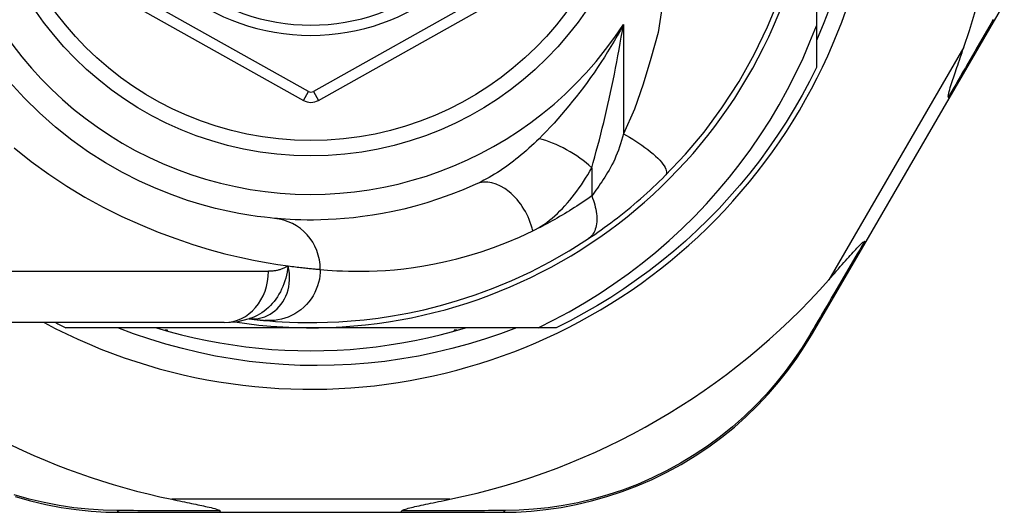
# Model space of a CAD drawing. Header units: inches. Extents: x 20 to 683, y 61 to 320.
# Tile 132 of 256: x 93.548 to 94.304, y 195.205 to 195.583. Entities that reach past the tile are written whole.
import ezdxf

# ---------------------------------------------------------------- set-up
doc = ezdxf.new("R2010")
doc.units = ezdxf.units.IN
doc.header["$MEASUREMENT"] = 0
doc.layers.add('Visible Edges(ANSI)', color=7, linetype='Continuous', lineweight=25)
doc.layers.add('Visible Tangent Edges(ANSI)', color=7, linetype='Continuous', lineweight=25)

msp = doc.modelspace()

# ---------------------------------------------------------------- linework, layer by layer
at = {"layer": 'Visible Edges(ANSI)'}
for p, q in [((94.15964, 195.73473), (94.15964, 195.57882)), ((93.58487, 195.62308), (93.76606, 195.52144)), ((93.77762, 195.52144), (93.95864, 195.62308)), ((94.26152, 195.52293), (94.30377, 195.59568)), ((94.15964, 195.57882), (94.15964, 195.54665)), ((94.19768, 195.41304), (94.26152, 195.52293)), ((94.15664, 195.34237), (94.19768, 195.41304)), ((93.70541, 195.35087), (93.46815, 195.35087)), ((93.77184, 195.34693), (93.58376, 195.34693)), ((93.72454, 195.3538), (93.72459, 195.35379)), ((93.94614, 195.34693), (93.77184, 195.34693)), ((93.95993, 195.34693), (93.94614, 195.34693)), ((93.66184, 195.34497), (93.65993, 195.34497)), ((93.66184, 195.34442), (93.66184, 195.34497)), ((93.88375, 195.34497), (93.88184, 195.34497)), ((93.88184, 195.34497), (93.88184, 195.34442)), ((93.62574, 195.2052), (93.70279, 195.2052)), ((93.70279, 195.2052), (93.8409, 195.2052)), ((93.8409, 195.2052), (93.91833, 195.2052))]:
    msp.add_line(p, q, dxfattribs=at)
at = {"layer": 'Visible Edges(ANSI)', "flags": 128}
for points in [[(94.04373, 195.46376), (94.0592, 195.48021), (94.07341, 195.49718), (94.08711, 195.51575), (94.10031, 195.53609), (94.11197, 195.5568), (94.12224, 195.57796), (94.13141, 195.60031)], [(94.17068, 195.59487), (94.1654, 195.58109), (94.15964, 195.56749)], [(93.94614, 195.34693), (93.95818, 195.35291), (93.97002, 195.35925), (93.98166, 195.36597), (93.99308, 195.37305), (94.00427, 195.3805), (94.01523, 195.3883), (94.02594, 195.39646), (94.03641, 195.40496), (94.0466, 195.4138), (94.0565, 195.42295), (94.06609, 195.4324), (94.07537, 195.44215), (94.08433, 195.45219), (94.09296, 195.4625), (94.10126, 195.47309), (94.10921, 195.48393), (94.11682, 195.49504), (94.12408, 195.50639), (94.13098, 195.51798), (94.1375, 195.52979), (94.14363, 195.54179), (94.14936, 195.55396), (94.1547, 195.56631), (94.15964, 195.57882)], [(94.26088, 195.52394), (94.26074, 195.52468), (94.26087, 195.52574), (94.26114, 195.52699), (94.26148, 195.52832), (94.26188, 195.52974), (94.26234, 195.53126), (94.26282, 195.53283), (94.26333, 195.5344), (94.26383, 195.53593), (94.26431, 195.53738), (94.26478, 195.53879), (94.26527, 195.54027), (94.26579, 195.54181), (94.26633, 195.54341), (94.2669, 195.54507), (94.26748, 195.54679), (94.26809, 195.54856), (94.26871, 195.55039), (94.26936, 195.55226), (94.27001, 195.55417), (94.27069, 195.55613), (94.27137, 195.55813), (94.27207, 195.56016), (94.27278, 195.56223)], [(94.15964, 195.54665), (94.15426, 195.53593), (94.14858, 195.52537), (94.14261, 195.51497), (94.13635, 195.50475), (94.12982, 195.4947), (94.123, 195.48483), (94.11591, 195.47516), (94.10856, 195.46569), (94.10095, 195.45643), (94.09308, 195.44739), (94.08496, 195.43856), (94.07661, 195.42997), (94.06801, 195.42161), (94.05919, 195.41349), (94.05014, 195.40562), (94.04088, 195.39801), (94.03141, 195.39066), (94.02174, 195.38357), (94.01188, 195.37676), (94.00183, 195.37022), (93.9916, 195.36396), (93.9812, 195.35799), (93.97064, 195.35232), (93.95993, 195.34693)], [(93.74382, 195.4309), (93.74058, 195.43122), (93.73622, 195.4317), (93.73074, 195.43239), (93.7242, 195.43335), (93.71665, 195.43464), (93.70812, 195.43633), (93.69868, 195.43851), (93.68836, 195.44126), (93.67724, 195.44468), (93.66545, 195.44884), (93.65313, 195.45377), (93.64041, 195.4595), (93.62744, 195.46605), (93.61435, 195.47345), (93.60129, 195.48174), (93.58839, 195.49093), (93.57581, 195.50099), (93.56363, 195.51185), (93.55191, 195.52346), (93.54074, 195.53576)], [(94.26152, 195.52293), (94.26153, 195.52295), (94.26153, 195.52298), (94.26154, 195.523), (94.26154, 195.52303), (94.26154, 195.52306), (94.26153, 195.52309), (94.26152, 195.52312), (94.26151, 195.52316), (94.26149, 195.52319), (94.26147, 195.52323), (94.26145, 195.52327), (94.26143, 195.52331), (94.2614, 195.52335), (94.26137, 195.5234), (94.26133, 195.52345), (94.26129, 195.52349), (94.26125, 195.52354), (94.26121, 195.5236), (94.26116, 195.52365), (94.26111, 195.52371), (94.26106, 195.52376), (94.261, 195.52382), (94.26094, 195.52388), (94.26088, 195.52394)], [(93.98478, 195.41535), (93.98714, 195.41694), (93.98954, 195.41858), (93.99197, 195.42026), (93.99443, 195.422), (93.99691, 195.42378), (93.99942, 195.42561), (94.00193, 195.42747), (94.00446, 195.42938), (94.007, 195.43133), (94.00954, 195.43332), (94.0121, 195.43536), (94.01465, 195.43742), (94.01718, 195.43951), (94.0197, 195.44162), (94.0222, 195.44375), (94.02468, 195.44591), (94.02715, 195.44808), (94.02959, 195.45028), (94.03201, 195.45249), (94.03441, 195.45472), (94.03678, 195.45696), (94.03912, 195.45922), (94.04144, 195.46148), (94.04373, 195.46376)], [(93.89831, 195.45706), (93.88866, 195.45286), (93.87915, 195.4491), (93.86981, 195.44577), (93.86068, 195.44283), (93.85179, 195.44027), (93.84315, 195.43806), (93.83479, 195.43618), (93.82673, 195.43459), (93.81899, 195.43327), (93.81156, 195.4322), (93.80445, 195.43135), (93.79767, 195.4307), (93.79122, 195.43022), (93.78512, 195.4299), (93.77936, 195.4297), (93.77396, 195.42962), (93.76891, 195.42962), (93.76422, 195.4297), (93.7599, 195.42983), (93.75594, 195.43001), (93.75235, 195.43022), (93.74913, 195.43045), (93.74629, 195.43068), (93.74382, 195.4309)], [(93.73659, 195.35249), (93.74031, 195.35217), (93.74469, 195.35183), (93.74972, 195.35151), (93.7554, 195.35122), (93.76173, 195.35101), (93.76869, 195.35088), (93.77628, 195.3509), (93.7845, 195.35108), (93.79333, 195.35147), (93.80276, 195.35212), (93.81279, 195.35306), (93.82338, 195.35435), (93.83454, 195.35603), (93.84624, 195.35815), (93.85845, 195.36077), (93.87115, 195.36394), (93.8843, 195.36771), (93.89785, 195.37214), (93.91178, 195.37729), (93.92603, 195.3832), (93.94051, 195.38992), (93.9552, 195.39749), (93.96996, 195.40595), (93.98478, 195.41535)], [(94.16913, 195.38379), (94.17066, 195.38553), (94.17217, 195.38724), (94.17366, 195.38894), (94.17512, 195.3906), (94.17656, 195.39223), (94.17796, 195.39382), (94.17933, 195.39538), (94.18067, 195.39689), (94.18196, 195.39836), (94.18322, 195.39977), (94.18443, 195.40113), (94.1856, 195.40244), (94.18671, 195.40368), (94.18778, 195.40486), (94.18879, 195.40597), (94.18975, 195.40701), (94.19072, 195.40806), (94.19173, 195.40911), (94.19273, 195.41014), (94.19368, 195.41108), (94.19457, 195.4119), (94.19534, 195.41254), (94.19597, 195.41296), (94.19649, 195.41309)], [(94.19768, 195.41304), (94.19767, 195.41302), (94.19765, 195.413), (94.19763, 195.41298), (94.19761, 195.41297), (94.19758, 195.41296), (94.19755, 195.41295), (94.19752, 195.41294), (94.19748, 195.41293), (94.19744, 195.41293), (94.1974, 195.41292), (94.19736, 195.41292), (94.19731, 195.41292), (94.19726, 195.41293), (94.1972, 195.41293), (94.19714, 195.41294), (94.19708, 195.41295), (94.19702, 195.41296), (94.19695, 195.41297), (94.19688, 195.41299), (94.19681, 195.413), (94.19673, 195.41302), (94.19665, 195.41304), (94.19657, 195.41307), (94.19649, 195.41309)], [(93.92963, 195.34693), (93.91739, 195.34233), (93.905, 195.33811), (93.89249, 195.33429), (93.87989, 195.33085), (93.8672, 195.32782), (93.85442, 195.32519), (93.84158, 195.32295), (93.82868, 195.32112), (93.81572, 195.3197), (93.80273, 195.31868), (93.7897, 195.31806), (93.77664, 195.31785), (93.76358, 195.31805), (93.75051, 195.31867), (93.73747, 195.31969), (93.72448, 195.32112), (93.71155, 195.32295), (93.6987, 195.32519), (93.68593, 195.32783), (93.67326, 195.33086), (93.66069, 195.33429), (93.64823, 195.33812), (93.63589, 195.34233), (93.62368, 195.34693)], [(93.65329, 195.34693), (93.66291, 195.34412), (93.6726, 195.34155), (93.68235, 195.33922), (93.69216, 195.33712), (93.70201, 195.33528), (93.71191, 195.33367), (93.72184, 195.33231), (93.7318, 195.3312), (93.74179, 195.33033), (93.7518, 195.32971), (93.76182, 195.32934), (93.77184, 195.32922), (93.78187, 195.32934), (93.79189, 195.32971), (93.80189, 195.33033), (93.81188, 195.3312), (93.82184, 195.33231), (93.83178, 195.33367), (93.84167, 195.33528), (93.85153, 195.33712), (93.86133, 195.33922), (93.87108, 195.34155), (93.88077, 195.34412), (93.89039, 195.34693)], [(93.70541, 195.35087), (93.71495, 195.35157), (93.72484, 195.35389)], [(93.72459, 195.35379), (93.72524, 195.35371), (93.72589, 195.35363), (93.72652, 195.35356), (93.72714, 195.35348), (93.72774, 195.35341), (93.72833, 195.35335), (93.7289, 195.35328), (93.72947, 195.35322), (93.73001, 195.35316), (93.73055, 195.3531), (93.73107, 195.35304), (93.73158, 195.35299), (93.73207, 195.35294), (93.73255, 195.35289), (93.73302, 195.35284), (93.73347, 195.35279), (93.73391, 195.35275), (93.73433, 195.35271), (93.73474, 195.35267), (93.73514, 195.35263), (93.73552, 195.35259), (93.73589, 195.35256), (93.73625, 195.35253), (93.73659, 195.35249)], [(93.91833, 195.2052), (93.9294, 195.20543), (93.9407, 195.20611), (93.95217, 195.20729), (93.96377, 195.20898), (93.97544, 195.21119), (93.98715, 195.21394), (93.99885, 195.21723), (94.01052, 195.22108), (94.0221, 195.2255), (94.03354, 195.23048), (94.04481, 195.236), (94.05584, 195.24202), (94.06659, 195.24853), (94.07701, 195.2555), (94.08706, 195.2629), (94.09668, 195.2707), (94.10585, 195.27886), (94.11456, 195.28733), (94.12279, 195.29607), (94.13055, 195.30504), (94.13782, 195.3142), (94.14459, 195.3235), (94.15087, 195.3329), (94.15664, 195.34237)], [(93.54501, 195.21729), (93.55674, 195.21398), (93.56847, 195.21122), (93.58017, 195.209), (93.5918, 195.2073), (93.60331, 195.20612), (93.61463, 195.20543), (93.62574, 195.2052)], [(93.66518, 195.2152), (93.66718, 195.21479), (93.66915, 195.21439), (93.67109, 195.21399), (93.67299, 195.2136), (93.67486, 195.21321), (93.67669, 195.21283), (93.67848, 195.21246), (93.68022, 195.2121), (93.68191, 195.21174), (93.68356, 195.21139), (93.68514, 195.21106), (93.68667, 195.21073), (93.68814, 195.21041), (93.68955, 195.2101), (93.69088, 195.2098), (93.69226, 195.20949), (93.69373, 195.20915), (93.69524, 195.20878), (93.69672, 195.20841), (93.69814, 195.20802), (93.69943, 195.20764), (93.70064, 195.20722), (93.70162, 195.20678), (93.70218, 195.20627)], [(93.8415, 195.20627), (93.8419, 195.20668), (93.84261, 195.20705), (93.84344, 195.20737), (93.84439, 195.20768), (93.8454, 195.20798), (93.84646, 195.20827), (93.84763, 195.20858), (93.8489, 195.20889), (93.85025, 195.20922), (93.8517, 195.20955), (93.85322, 195.20989), (93.85481, 195.21025), (93.85647, 195.21061), (93.85818, 195.21098), (93.85995, 195.21135), (93.86179, 195.21174), (93.86369, 195.21214), (93.86566, 195.21255), (93.86768, 195.21297), (93.86975, 195.2134), (93.87188, 195.21384), (93.87405, 195.21429), (93.87626, 195.21474), (93.8785, 195.2152)], [(93.70279, 195.2052), (93.70276, 195.2052), (93.70273, 195.20521), (93.70271, 195.20522), (93.70268, 195.20523), (93.70266, 195.20525), (93.70263, 195.20527), (93.7026, 195.2053), (93.70258, 195.20532), (93.70255, 195.20536), (93.70253, 195.20539), (93.7025, 195.20543), (93.70248, 195.20547), (93.70245, 195.20552), (93.70243, 195.20557), (93.7024, 195.20563), (93.70238, 195.20568), (93.70235, 195.20575), (93.70233, 195.20581), (93.7023, 195.20588), (93.70228, 195.20595), (93.70225, 195.20603), (93.70223, 195.20611), (93.70221, 195.20619), (93.70218, 195.20627)], [(93.8409, 195.2052), (93.84092, 195.2052), (93.84095, 195.20521), (93.84098, 195.20522), (93.841, 195.20523), (93.84103, 195.20525), (93.84105, 195.20527), (93.84108, 195.2053), (93.84111, 195.20532), (93.84113, 195.20536), (93.84116, 195.20539), (93.84118, 195.20543), (93.84121, 195.20547), (93.84123, 195.20552), (93.84126, 195.20557), (93.84128, 195.20563), (93.84131, 195.20568), (93.84133, 195.20575), (93.84136, 195.20581), (93.84138, 195.20588), (93.84141, 195.20595), (93.84143, 195.20603), (93.84145, 195.20611), (93.84148, 195.20619), (93.8415, 195.20627)]]:
    msp.add_lwpolyline(points, dxfattribs=at)
at = {"layer": 'Visible Edges(ANSI)'}
msp.add_circle((93.77184, 195.73473), 0.25591, dxfattribs=at)
for centre, radius, start, end in [((93.77184, 195.73473), 0.43504, 241.92751, 118.07249), ((93.77184, 195.73473), 0.3878, 261.33391, 70.21195), ((93.77184, 195.73388), 0.52953, 341.08535, 27.06854), ((93.77184, 195.73473), 0.15551, 193.91643, 346.08357), ((93.77184, 195.53174), 0.01181, 240.70877, 299.31319), ((93.77184, 195.73388), 0.52953, 281.6205, 318.6133), ((93.77184, 195.73388), 0.52953, 226.3272, 258.3795), ((93.77184, 195.73473), 0.431, 242.95157, 244.12615)]:
    msp.add_arc(centre, radius, start, end, dxfattribs=at)
at = {"layer": 'Visible Tangent Edges(ANSI)'}
for p, q in [((93.76991, 195.52831), (93.58873, 195.62995)), ((93.95479, 195.62994), (93.77377, 195.52831)), ((94.01155, 195.57977), (94.01155, 195.49584)), ((94.27278, 195.56223), (94.16913, 195.38379)), ((93.76606, 195.52144), (93.76991, 195.52831)), ((93.77377, 195.52831), (93.77762, 195.52144)), ((93.98724, 195.46977), (93.98724, 195.44811)), ((93.46815, 195.39024), (93.7393, 195.39024)), ((93.8785, 195.2152), (93.66518, 195.2152))]:
    msp.add_line(p, q, dxfattribs=at)
at = {"layer": 'Visible Tangent Edges(ANSI)', "flags": 128}
for points in [[(94.04126, 195.59379), (94.03815, 195.57367), (94.03257, 195.55363), (94.02663, 195.53401), (94.02019, 195.51476), (94.01155, 195.49584)], [(94.29533, 195.58367), (94.2936, 195.58065), (94.29185, 195.57762), (94.2901, 195.57458), (94.28833, 195.57151), (94.28656, 195.56844), (94.28478, 195.56534), (94.28299, 195.56224), (94.28119, 195.55912), (94.27938, 195.55598), (94.27756, 195.55283), (94.27574, 195.54967), (94.27391, 195.54649), (94.27207, 195.54331), (94.27022, 195.54011), (94.26836, 195.5369), (94.2665, 195.53367), (94.26463, 195.53044), (94.26276, 195.5272), (94.26088, 195.52394)], [(94.01155, 195.57977), (94.00923, 195.57544), (94.00687, 195.57115), (94.00446, 195.56693), (94.002, 195.56275), (93.9995, 195.55863), (93.99696, 195.55457), (93.99438, 195.55057), (93.99177, 195.54663), (93.98912, 195.54274), (93.98644, 195.53892), (93.98373, 195.53516), (93.98099, 195.53146), (93.97823, 195.52782), (93.97545, 195.52425), (93.97264, 195.52074), (93.96981, 195.51728), (93.96696, 195.51389), (93.9641, 195.51055), (93.96122, 195.50729), (93.95834, 195.50409), (93.95545, 195.50097), (93.95257, 195.49792), (93.9497, 195.49496), (93.94685, 195.49207)], [(93.98724, 195.46977), (93.98844, 195.4739), (93.98962, 195.47811), (93.9908, 195.48238), (93.99197, 195.48672), (93.99312, 195.49111), (93.99426, 195.49554), (93.99539, 195.50001), (93.99649, 195.50451), (93.99758, 195.50904), (93.99865, 195.5136), (93.9997, 195.51818), (94.00073, 195.52278), (94.00175, 195.52742), (94.00274, 195.53208), (94.00372, 195.53676), (94.00467, 195.54147), (94.00561, 195.5462), (94.00652, 195.55094), (94.00741, 195.55571), (94.00828, 195.56049), (94.00913, 195.56529), (94.00996, 195.57011), (94.01077, 195.57493), (94.01155, 195.57977)], [(93.94685, 195.49207), (93.94495, 195.4902), (93.94303, 195.48835), (93.94109, 195.48653), (93.93914, 195.48475), (93.93717, 195.483), (93.93519, 195.48128), (93.9332, 195.47959), (93.93119, 195.47794), (93.92918, 195.47633), (93.92716, 195.47476), (93.92513, 195.47323), (93.9231, 195.47173), (93.92105, 195.47027), (93.919, 195.46886), (93.91694, 195.46748), (93.91487, 195.46613), (93.9128, 195.46484), (93.91072, 195.46358), (93.90864, 195.46237), (93.90657, 195.46121), (93.90449, 195.46009), (93.90242, 195.45903), (93.90036, 195.45801), (93.89831, 195.45706)], [(94.01155, 195.49584), (94.01087, 195.49326), (94.01014, 195.49071), (94.00937, 195.4882), (94.00856, 195.48573), (94.0077, 195.4833), (94.0068, 195.48092), (94.00587, 195.4786), (94.00489, 195.47633), (94.00387, 195.47413), (94.00282, 195.472), (94.00174, 195.46994), (94.00063, 195.46796), (93.9995, 195.46606), (93.99836, 195.46424), (93.99721, 195.46245), (93.99608, 195.4607), (93.99494, 195.45899), (93.99381, 195.45731), (93.99269, 195.45567), (93.99158, 195.45407), (93.99047, 195.45252), (93.98938, 195.451), (93.9883, 195.44953), (93.98724, 195.44811)], [(94.01155, 195.49584), (94.01391, 195.49451), (94.01631, 195.49312), (94.01871, 195.49165), (94.02111, 195.49014), (94.02349, 195.48857), (94.02583, 195.48696), (94.02811, 195.48532), (94.03031, 195.48365), (94.0324, 195.48198), (94.03438, 195.48032), (94.03621, 195.47868), (94.03789, 195.47707), (94.0394, 195.4755), (94.04073, 195.47399), (94.04187, 195.47255), (94.04282, 195.47119), (94.04357, 195.46991), (94.04412, 195.46873), (94.04449, 195.46764), (94.04467, 195.46666), (94.04467, 195.46578), (94.04451, 195.46501), (94.04419, 195.46434), (94.04373, 195.46376)], [(93.54431, 195.48496), (93.55735, 195.47454), (93.57076, 195.46474), (93.5845, 195.4556), (93.59849, 195.44716), (93.6126, 195.43943), (93.62672, 195.43241), (93.64076, 195.42606), (93.6546, 195.42036), (93.66814, 195.41531), (93.68129, 195.41087), (93.69392, 195.40704), (93.70595, 195.40378), (93.71726, 195.40108), (93.72779, 195.39884), (93.73751, 195.39702), (93.74638, 195.39555), (93.75437, 195.39438)], [(93.94209, 195.42123), (93.94424, 195.42233), (93.94639, 195.42355), (93.94852, 195.42486), (93.95064, 195.42627), (93.95273, 195.42778), (93.95481, 195.42938), (93.95687, 195.43106), (93.9589, 195.43282), (93.9609, 195.43466), (93.96288, 195.43657), (93.96483, 195.43855), (93.96674, 195.4406), (93.96863, 195.44271), (93.97048, 195.44489), (93.97231, 195.44713), (93.97411, 195.44943), (93.97588, 195.45179), (93.97761, 195.45421), (93.97931, 195.45669), (93.98097, 195.45921), (93.9826, 195.46178), (93.98419, 195.4644), (93.98574, 195.46707), (93.98724, 195.46977)], [(93.98724, 195.44811), (93.98534, 195.44676), (93.98344, 195.44543), (93.98154, 195.44413), (93.97964, 195.44284), (93.97775, 195.44159), (93.97587, 195.44035), (93.97398, 195.43914), (93.97209, 195.43794), (93.97021, 195.43676), (93.96832, 195.43559), (93.96643, 195.43445), (93.96454, 195.43332), (93.96265, 195.43221), (93.96076, 195.43112), (93.95888, 195.43005), (93.957, 195.42899), (93.95512, 195.42796), (93.95325, 195.42694), (93.95138, 195.42594), (93.94951, 195.42497), (93.94765, 195.424), (93.94579, 195.42306), (93.94394, 195.42214), (93.94209, 195.42123)], [(93.98724, 195.44811), (93.98791, 195.44643), (93.98852, 195.44473), (93.98908, 195.44302), (93.98958, 195.4413), (93.99002, 195.43958), (93.9904, 195.43787), (93.9907, 195.43617), (93.99093, 195.43449), (93.99109, 195.43283), (93.99117, 195.43122), (93.99117, 195.42964), (93.9911, 195.42811), (93.99095, 195.42664), (93.99072, 195.42523), (93.99042, 195.42389), (93.99004, 195.42261), (93.98959, 195.42142), (93.98908, 195.4203), (93.98849, 195.41926), (93.98785, 195.41831), (93.98716, 195.41744), (93.98641, 195.41666), (93.98562, 195.41596), (93.98478, 195.41535)], [(93.77907, 195.3917), (93.78167, 195.39145), (93.78467, 195.39119), (93.78807, 195.39093), (93.79186, 195.39069), (93.79604, 195.39049), (93.8006, 195.39034), (93.80554, 195.39025), (93.81087, 195.39025), (93.81657, 195.39035), (93.82265, 195.39056), (93.82909, 195.39093), (93.83589, 195.39147), (93.84305, 195.3922), (93.85055, 195.39317), (93.85839, 195.39438), (93.86656, 195.39586), (93.87506, 195.39765), (93.88388, 195.39978), (93.893, 195.40228), (93.90239, 195.40517), (93.91202, 195.40848), (93.92187, 195.41225), (93.9319, 195.41649), (93.94209, 195.42123)], [(94.19649, 195.41309), (94.19465, 195.40994), (94.19282, 195.4068), (94.19099, 195.40367), (94.18917, 195.40055), (94.18735, 195.39745), (94.18555, 195.39435), (94.18374, 195.39127), (94.18195, 195.3882), (94.18016, 195.38514), (94.17838, 195.38209), (94.1766, 195.37906), (94.17484, 195.37604), (94.17308, 195.37303), (94.17132, 195.37004), (94.16958, 195.36706), (94.16784, 195.3641), (94.16612, 195.36115), (94.1644, 195.35821), (94.16269, 195.35529), (94.16098, 195.35239), (94.15929, 195.3495), (94.15761, 195.34663), (94.15593, 195.34378), (94.15427, 195.34094)], [(93.75437, 195.39438), (93.75402, 195.39199), (93.75359, 195.38965), (93.75309, 195.38735), (93.75252, 195.38509), (93.75186, 195.38288), (93.75113, 195.38071), (93.75031, 195.3786), (93.74941, 195.37654), (93.74843, 195.37454), (93.74736, 195.37259), (93.7462, 195.37071), (93.74495, 195.36889), (93.74363, 195.36714), (93.74223, 195.36548), (93.74076, 195.36389), (93.73921, 195.36239), (93.73761, 195.36098), (93.73594, 195.35966), (93.73421, 195.35844), (93.73242, 195.35732), (93.73058, 195.3563), (93.7287, 195.35539), (93.72678, 195.35459), (93.72483, 195.35389)], [(93.72587, 195.35369), (93.72805, 195.35367), (93.73023, 195.35382), (93.7324, 195.35416), (93.73453, 195.35468), (93.73661, 195.35538), (93.73864, 195.35626), (93.7406, 195.35731), (93.74249, 195.35852), (93.74429, 195.35991), (93.74599, 195.36145), (93.74758, 195.36314), (93.74905, 195.36497), (93.75039, 195.36693), (93.75159, 195.36901), (93.75265, 195.37121), (93.75355, 195.37352), (93.75429, 195.37592), (93.75486, 195.37841), (93.75525, 195.38096), (93.75546, 195.38357), (93.75549, 195.38623), (93.75532, 195.38892), (93.75495, 195.39164), (93.75437, 195.39438)], [(93.75437, 195.39438), (93.75382, 195.39404), (93.75326, 195.39371), (93.7527, 195.39339), (93.75212, 195.3931), (93.75154, 195.39281), (93.75096, 195.39254), (93.75036, 195.39229), (93.74976, 195.39205), (93.74915, 195.39183), (93.74853, 195.39162), (93.74791, 195.39143), (93.74728, 195.39125), (93.74665, 195.39109), (93.74601, 195.39094), (93.74536, 195.3908), (93.74471, 195.39068), (93.74405, 195.39058), (93.74339, 195.39049), (93.74272, 195.39041), (93.74205, 195.39035), (93.74137, 195.3903), (93.74068, 195.39027), (93.74, 195.39025), (93.7393, 195.39024)], [(93.75437, 195.39438), (93.75583, 195.39418), (93.75726, 195.394), (93.75865, 195.39382), (93.76, 195.39365), (93.76132, 195.39349), (93.7626, 195.39333), (93.76384, 195.39319), (93.76504, 195.39305), (93.76621, 195.39292), (93.76734, 195.3928), (93.76843, 195.39268), (93.76948, 195.39257), (93.77049, 195.39247), (93.77147, 195.39237), (93.7724, 195.39228), (93.7733, 195.3922), (93.77416, 195.39212), (93.77498, 195.39204), (93.77576, 195.39198), (93.7765, 195.39191), (93.7772, 195.39185), (93.77786, 195.3918), (93.77849, 195.39175), (93.77907, 195.3917)], [(93.77907, 195.3917), (93.77899, 195.38924), (93.77875, 195.38674), (93.77834, 195.38419), (93.77775, 195.38162), (93.77698, 195.37905), (93.77601, 195.37649), (93.77486, 195.37396), (93.77351, 195.3715), (93.77198, 195.36911), (93.77027, 195.36682), (93.76838, 195.36465), (93.76634, 195.36263), (93.76416, 195.36076), (93.76185, 195.35906), (93.75945, 195.35754), (93.75696, 195.35622), (93.75441, 195.35509), (93.75182, 195.35416), (93.74921, 195.35343), (93.74661, 195.35289), (93.74403, 195.35253), (93.74149, 195.35236), (93.73901, 195.35235), (93.73659, 195.35249)], [(93.72459, 195.35379), (93.72462, 195.35379), (93.72466, 195.35378), (93.72469, 195.35378), (93.72473, 195.35378), (93.72477, 195.35377), (93.72481, 195.35377), (93.72486, 195.35376), (93.7249, 195.35376), (93.72495, 195.35376), (93.725, 195.35375), (93.72505, 195.35375), (93.7251, 195.35374), (93.72515, 195.35374), (93.72521, 195.35374), (93.72527, 195.35373), (93.72533, 195.35373), (93.72539, 195.35372), (93.72545, 195.35372), (93.72551, 195.35372), (93.72558, 195.35371), (93.72565, 195.35371), (93.72572, 195.3537), (93.72579, 195.3537), (93.72587, 195.35369)], [(94.15427, 195.34094), (94.14859, 195.3317), (94.14241, 195.32251), (94.13575, 195.31343), (94.1286, 195.30449), (94.12099, 195.29573), (94.1129, 195.28719), (94.10436, 195.27892), (94.09537, 195.27094), (94.08594, 195.26331), (94.07609, 195.25608), (94.06588, 195.24926), (94.05535, 195.24289), (94.04455, 195.23699), (94.03352, 195.23158), (94.02232, 195.22669), (94.01099, 195.22234), (93.99957, 195.21856), (93.98812, 195.21531), (93.97666, 195.21259), (93.96524, 195.21039), (93.9539, 195.2087), (93.94267, 195.20751), (93.93161, 195.2068), (93.92078, 195.20654)], [(93.6233, 195.20653), (93.61243, 195.2068), (93.60135, 195.20752), (93.59009, 195.20871), (93.57871, 195.21041), (93.56726, 195.21262), (93.55578, 195.21535), (93.5443, 195.21862)], [(93.70218, 195.20627), (93.69875, 195.20628), (93.69532, 195.20629), (93.69191, 195.2063), (93.6885, 195.20631), (93.68511, 195.20632), (93.68173, 195.20633), (93.67836, 195.20634), (93.67501, 195.20635), (93.67167, 195.20636), (93.66834, 195.20637), (93.66502, 195.20638), (93.66172, 195.20639), (93.65843, 195.2064), (93.65516, 195.20641), (93.6519, 195.20642), (93.64866, 195.20643), (93.64543, 195.20645), (93.64222, 195.20646), (93.63902, 195.20647), (93.63585, 195.20648), (93.63268, 195.2065), (93.62954, 195.20651), (93.62641, 195.20652), (93.6233, 195.20653)], [(93.92078, 195.20654), (93.91765, 195.20652), (93.91451, 195.20651), (93.91135, 195.2065), (93.90817, 195.20648), (93.90498, 195.20647), (93.90177, 195.20646), (93.89854, 195.20645), (93.8953, 195.20643), (93.89204, 195.20642), (93.88876, 195.20641), (93.88547, 195.2064), (93.88217, 195.20639), (93.87885, 195.20638), (93.87552, 195.20637), (93.87218, 195.20636), (93.86882, 195.20635), (93.86544, 195.20634), (93.86206, 195.20633), (93.85866, 195.20632), (93.85525, 195.20631), (93.85183, 195.2063), (93.8484, 195.20629), (93.84496, 195.20628), (93.8415, 195.20627)]]:
    msp.add_lwpolyline(points, dxfattribs=at)
at = {"layer": 'Visible Tangent Edges(ANSI)'}
msp.add_circle((93.77184, 195.73473), 0.24409, dxfattribs=at)
for centre, radius, start, end in [((93.77184, 195.73473), 0.28543, 32.8812, 327.1188), ((93.77184, 195.73473), 0.16339, 193.23324, 346.76676), ((93.77184, 195.53174), 0.00394, 240.70877, 299.31319)]:
    msp.add_arc(centre, radius, start, end, dxfattribs=at)
for centre, major_axis, ratio, start_param, end_param in [((93.96294, 195.46977), (0.034, -0.01985), 0.367954, 1.008544, 2.26339), ((93.91463, 195.42123), (-0.01632, 0.03583), 0.663135, 4.419079, 6.283185), ((93.7402, 195.3917), (0.00362, 0.0392), 0.987056, 4.803178, 6.283185), ((93.70541, 195.39024), (0, -0.03937), 0.860915, 0, 1.570796), ((93.71182, 195.15738), (0.01245, 0.19646), 0.394768, 6.26267, 6.279105), ((94.14799, 195.34739), (0.00865, -0.00502), 0.487239, 5.762078, 6.283185), ((93.62574, 195.2152), (0, -0.01), 0.489692, 5.761173, 6.283185), ((93.91833, 195.2152), (0, -0.01), 0.490597, 0, 0.522348)]:
    msp.add_ellipse(centre, major_axis=major_axis, ratio=ratio, start_param=start_param, end_param=end_param, dxfattribs=at)

doc.saveas('drawing.dxf')
